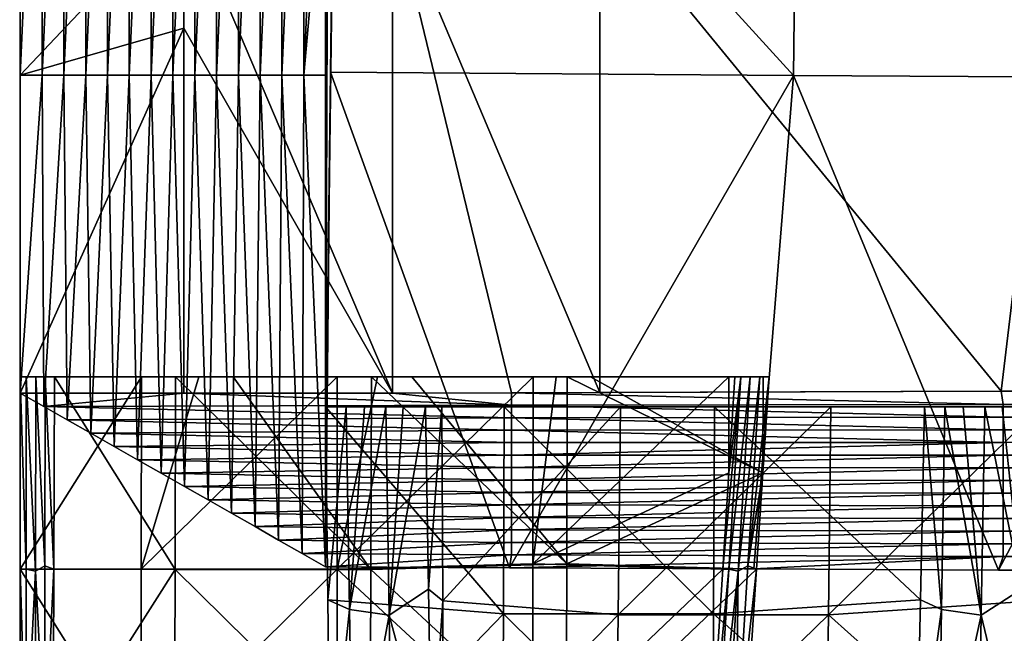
# Model space of a CAD drawing. Header units: millimetres. Extents: x -230 to 230, y 0 to 904.
# Tile 9 of 27: x -225 to -159, y 370 to 411. Entities that reach past the tile are written whole.
import ezdxf

# ---------------------------------------------------------------- set-up
doc = ezdxf.new("R2010")
doc.units = ezdxf.units.MM
doc.header["$LTSCALE"] = 81.481481
for name, color, linetype in [('10', 7, 'CONTINUOUS'), ('11', 7, 'CONTINUOUS'), ('12', 7, 'CONTINUOUS'), ('19', 7, 'CONTINUOUS'), ('20', 7, 'CONTINUOUS'), ('21', 7, 'CONTINUOUS'), ('22', 7, 'CONTINUOUS'), ('27', 7, 'CONTINUOUS'), ('36', 7, 'CONTINUOUS'), ('38', 7, 'CONTINUOUS'), ('51', 7, 'CONTINUOUS'), ('52', 7, 'CONTINUOUS'), ('54', 7, 'CONTINUOUS'), ('55', 7, 'CONTINUOUS'), ('56', 7, 'CONTINUOUS'), ('57', 7, 'CONTINUOUS'), ('8', 7, 'CONTINUOUS'), ('9', 7, 'CONTINUOUS')]:
    doc.layers.add(name, color=color, linetype=linetype)

msp = doc.modelspace()

# ---------------------------------------------------------------- linework, layer by layer
at = {"layer": '10', "linetype": 'Continuous'}
for points in [[(-204.51, 385, -443.065), (-192.521, 385, -445.332), (-192.58, 371.11, -445.642), (-204.51, 385, -443.065)], [(-204.51, 385, -443.065), (-192.58, 371.11, -445.642), (-204.351, 372.035, -443.392), (-204.51, 385, -443.065)], [(-192.58, 371.11, -445.642), (-192.521, 385, -445.332), (-178.477, 371.11, -448.308), (-192.58, 371.11, -445.642)], [(-192.521, 385, -445.332), (-178.419, 385, -447.998), (-178.477, 371.11, -448.308), (-192.521, 385, -445.332)], [(-178.419, 385, -447.998), (-164.598, 372.035, -450.907), (-178.477, 371.11, -448.308), (-178.419, 385, -447.998)], [(-178.419, 385, -447.998), (-164.331, 385, -450.661), (-164.598, 372.035, -450.907), (-178.419, 385, -447.998)], [(-204.351, 372.035, -443.392), (-192.58, 371.11, -445.642), (-204.209, 359.073, -443.812), (-204.351, 372.035, -443.392)], [(-164.598, 372.035, -450.907), (-164.883, 359.073, -451.247), (-178.477, 371.11, -448.308), (-164.598, 372.035, -450.907)], [(-192.58, 371.11, -445.642), (-192.659, 357.223, -446.06), (-204.209, 359.073, -443.812), (-192.58, 371.11, -445.642)], [(-192.659, 357.223, -446.06), (-192.58, 371.11, -445.642), (-178.556, 357.223, -448.726), (-192.659, 357.223, -446.06)], [(-192.58, 371.11, -445.642), (-178.477, 371.11, -448.308), (-178.556, 357.223, -448.726), (-192.58, 371.11, -445.642)], [(-178.477, 371.11, -448.308), (-164.883, 359.073, -451.247), (-178.556, 357.223, -448.726), (-178.477, 371.11, -448.308)]]:
    msp.add_3dface(points, dxfattribs=at)
at = {"layer": '11', "linetype": 'Continuous'}
for points in [[(-203.137, 385, -435.801), (-204.51, 385, -443.065), (-204.351, 372.035, -443.392), (-203.137, 385, -435.801)], [(-203.137, 385, -435.801), (-204.351, 372.035, -443.392), (-202.913, 371.388, -435.843), (-203.137, 385, -435.801)], [(-201.909, 385, -429.309), (-203.137, 385, -435.801), (-202.913, 371.388, -435.843), (-201.909, 385, -429.309)], [(-200.471, 385, -421.699), (-201.909, 385, -429.309), (-202.913, 371.388, -435.843), (-200.471, 385, -421.699)], [(-200.471, 385, -421.699), (-202.913, 371.388, -435.843), (-200.241, 371.016, -421.742), (-200.471, 385, -421.699)], [(-199.309, 385, -415.553), (-200.471, 385, -421.699), (-200.241, 371.016, -421.742), (-199.309, 385, -415.553)], [(-197.805, 385, -407.597), (-199.309, 385, -415.553), (-200.241, 371.016, -421.742), (-197.805, 385, -407.597)], [(-197.604, 372.764, -407.635), (-197.805, 385, -407.597), (-200.241, 371.016, -421.742), (-197.604, 372.764, -407.635)], [(-196.708, 385, -401.796), (-197.805, 385, -407.597), (-197.604, 372.764, -407.635), (-196.708, 385, -401.796)], [(-196.647, 371.978, -402.644), (-196.708, 385, -401.796), (-197.604, 372.764, -407.635), (-196.647, 371.978, -402.644)], [(-197.402, 360.529, -407.673), (-197.604, 372.764, -407.635), (-200.241, 371.016, -421.742), (-197.402, 360.529, -407.673)], [(-197.402, 360.529, -407.673), (-196.647, 371.978, -402.644), (-197.604, 372.764, -407.635), (-197.402, 360.529, -407.673)], [(-204.351, 372.035, -443.392), (-204.209, 359.073, -443.812), (-202.913, 371.388, -435.843), (-204.351, 372.035, -443.392)], [(-196.603, 358.963, -403.585), (-196.647, 371.978, -402.644), (-197.402, 360.529, -407.673), (-196.603, 358.963, -403.585)], [(-202.913, 371.388, -435.843), (-204.209, 359.073, -443.812), (-202.689, 357.776, -435.886), (-202.913, 371.388, -435.843)], [(-202.913, 371.388, -435.843), (-202.689, 357.776, -435.886), (-200.241, 371.016, -421.742), (-202.913, 371.388, -435.843)], [(-202.689, 357.776, -435.886), (-200.011, 357.031, -421.786), (-200.241, 371.016, -421.742), (-202.689, 357.776, -435.886)], [(-200.011, 357.031, -421.786), (-197.402, 360.529, -407.673), (-200.241, 371.016, -421.742), (-200.011, 357.031, -421.786)]]:
    msp.add_3dface(points, dxfattribs=at)
at = {"layer": '12', "linetype": 'Continuous'}
for points in [[(-164.598, 372.035, -450.907), (-164.331, 385, -450.661), (-163.181, 371.388, -443.354), (-164.598, 372.035, -450.907)], [(-164.331, 385, -450.661), (-162.957, 385, -443.397), (-163.181, 371.388, -443.354), (-164.331, 385, -450.661)], [(-163.181, 371.388, -443.354), (-162.957, 385, -443.397), (-160.522, 371.016, -429.251), (-163.181, 371.388, -443.354)], [(-162.957, 385, -443.397), (-161.73, 385, -436.905), (-160.522, 371.016, -429.251), (-162.957, 385, -443.397)], [(-161.73, 385, -436.905), (-160.291, 385, -429.295), (-160.522, 371.016, -429.251), (-161.73, 385, -436.905)], [(-160.522, 371.016, -429.251), (-160.291, 385, -429.295), (-157.827, 372.764, -415.154), (-160.522, 371.016, -429.251)], [(-160.291, 385, -429.295), (-159.13, 385, -423.148), (-157.827, 372.764, -415.154), (-160.291, 385, -429.295)], [(-159.13, 385, -423.148), (-157.626, 385, -415.192), (-157.827, 372.764, -415.154), (-159.13, 385, -423.148)], [(-158.028, 360.529, -415.116), (-160.522, 371.016, -429.251), (-157.827, 372.764, -415.154), (-158.028, 360.529, -415.116)], [(-164.883, 359.073, -451.247), (-164.598, 372.035, -450.907), (-163.181, 371.388, -443.354), (-164.883, 359.073, -451.247)], [(-163.405, 357.776, -443.312), (-164.883, 359.073, -451.247), (-163.181, 371.388, -443.354), (-163.405, 357.776, -443.312)], [(-163.405, 357.776, -443.312), (-163.181, 371.388, -443.354), (-160.522, 371.016, -429.251), (-163.405, 357.776, -443.312)], [(-160.752, 357.031, -429.208), (-163.405, 357.776, -443.312), (-160.522, 371.016, -429.251), (-160.752, 357.031, -429.208)], [(-160.752, 357.031, -429.208), (-160.522, 371.016, -429.251), (-158.028, 360.529, -415.116), (-160.752, 357.031, -429.208)]]:
    msp.add_3dface(points, dxfattribs=at)
at = {"layer": '19', "linetype": 'Continuous'}
for points in [[(-223.536, 407.224, -45.571), (-225, 407.224, -15), (-223.536, 440.212, -45.571), (-223.536, 407.224, -45.571)], [(-223.536, 440.212, -45.571), (-225, 407.224, -15), (-225, 423.718, -15), (-223.536, 440.212, -45.571)], [(-222.073, 407.224, -76.143), (-223.536, 407.224, -45.571), (-222.073, 440.212, -76.143), (-222.073, 407.224, -76.143)], [(-222.073, 440.212, -76.143), (-223.536, 407.224, -45.571), (-223.536, 440.212, -45.571), (-222.073, 440.212, -76.143)], [(-220.609, 407.224, -106.714), (-222.073, 407.224, -76.143), (-220.609, 440.212, -106.714), (-220.609, 407.224, -106.714)], [(-220.609, 440.212, -106.714), (-222.073, 407.224, -76.143), (-222.073, 440.212, -76.143), (-220.609, 440.212, -106.714)], [(-219.146, 407.224, -137.286), (-220.609, 407.224, -106.714), (-219.146, 440.212, -137.286), (-219.146, 407.224, -137.286)], [(-219.146, 440.212, -137.286), (-220.609, 407.224, -106.714), (-220.609, 440.212, -106.714), (-219.146, 440.212, -137.286)], [(-217.682, 407.224, -167.857), (-219.146, 407.224, -137.286), (-217.682, 440.212, -167.857), (-217.682, 407.224, -167.857)], [(-217.682, 440.212, -167.857), (-219.146, 407.224, -137.286), (-219.146, 440.212, -137.286), (-217.682, 440.212, -167.857)], [(-216.219, 407.224, -198.429), (-217.682, 407.224, -167.857), (-216.219, 440.212, -198.429), (-216.219, 407.224, -198.429)], [(-216.219, 440.212, -198.429), (-217.682, 407.224, -167.857), (-217.682, 440.212, -167.857), (-216.219, 440.212, -198.429)], [(-214.755, 407.224, -229), (-216.219, 407.224, -198.429), (-214.755, 440.212, -229), (-214.755, 407.224, -229)], [(-214.755, 440.212, -229), (-216.219, 407.224, -198.429), (-216.219, 440.212, -198.429), (-214.755, 440.212, -229)], [(-213.291, 407.224, -259.571), (-214.755, 407.224, -229), (-213.291, 440.212, -259.571), (-213.291, 407.224, -259.571)], [(-213.291, 440.212, -259.571), (-214.755, 407.224, -229), (-214.755, 440.212, -229), (-213.291, 440.212, -259.571)], [(-211.828, 407.224, -290.143), (-213.291, 407.224, -259.571), (-211.828, 440.212, -290.143), (-211.828, 407.224, -290.143)], [(-211.828, 440.212, -290.143), (-213.291, 407.224, -259.571), (-213.291, 440.212, -259.571), (-211.828, 440.212, -290.143)], [(-210.364, 407.224, -320.714), (-211.828, 407.224, -290.143), (-210.364, 440.212, -320.714), (-210.364, 407.224, -320.714)], [(-210.364, 440.212, -320.714), (-211.828, 407.224, -290.143), (-211.828, 440.212, -290.143), (-210.364, 440.212, -320.714)], [(-208.901, 407.224, -351.286), (-210.364, 407.224, -320.714), (-208.901, 440.212, -351.286), (-208.901, 407.224, -351.286)], [(-208.901, 440.212, -351.286), (-210.364, 407.224, -320.714), (-210.364, 440.212, -320.714), (-208.901, 440.212, -351.286)], [(-207.437, 407.224, -381.857), (-208.901, 407.224, -351.286), (-207.437, 440.212, -381.857), (-207.437, 407.224, -381.857)], [(-207.437, 440.212, -381.857), (-208.901, 407.224, -351.286), (-208.901, 440.212, -351.286), (-207.437, 440.212, -381.857)], [(-205.974, 407.224, -412.429), (-207.437, 407.224, -381.857), (-205.974, 440.212, -412.429), (-205.974, 407.224, -412.429)], [(-205.974, 440.212, -412.429), (-207.437, 407.224, -381.857), (-207.437, 440.212, -381.857), (-205.974, 440.212, -412.429)], [(-204.51, 423.718, -443), (-205.974, 407.224, -412.429), (-204.51, 440.212, -443), (-204.51, 423.718, -443)], [(-204.51, 440.212, -443), (-205.974, 407.224, -412.429), (-205.974, 440.212, -412.429), (-204.51, 440.212, -443)], [(-204.51, 407.224, -443), (-205.974, 407.224, -412.429), (-204.51, 423.718, -443), (-204.51, 407.224, -443)], [(-223.424, 385.006, -47.914), (-225, 385.901, -15), (-223.536, 407.224, -45.571), (-223.424, 385.006, -47.914)], [(-223.536, 407.224, -45.571), (-225, 385.901, -15), (-225, 407.224, -15), (-223.536, 407.224, -45.571)], [(-222.073, 407.224, -76.143), (-223.424, 385.006, -47.914), (-223.536, 407.224, -45.571), (-222.073, 407.224, -76.143)], [(-221.849, 384.111, -80.828), (-223.424, 385.006, -47.914), (-222.073, 407.224, -76.143), (-221.849, 384.111, -80.828)], [(-220.609, 407.224, -106.714), (-221.849, 384.111, -80.828), (-222.073, 407.224, -76.143), (-220.609, 407.224, -106.714)], [(-220.273, 383.216, -113.742), (-221.849, 384.111, -80.828), (-220.609, 407.224, -106.714), (-220.273, 383.216, -113.742)], [(-219.146, 407.224, -137.286), (-220.273, 383.216, -113.742), (-220.609, 407.224, -106.714), (-219.146, 407.224, -137.286)], [(-218.697, 382.322, -146.655), (-220.273, 383.216, -113.742), (-219.146, 407.224, -137.286), (-218.697, 382.322, -146.655)], [(-217.682, 407.224, -167.857), (-218.697, 382.322, -146.655), (-219.146, 407.224, -137.286), (-217.682, 407.224, -167.857)], [(-217.121, 381.427, -179.569), (-218.697, 382.322, -146.655), (-217.682, 407.224, -167.857), (-217.121, 381.427, -179.569)], [(-216.219, 407.224, -198.429), (-217.121, 381.427, -179.569), (-217.682, 407.224, -167.857), (-216.219, 407.224, -198.429)], [(-215.546, 380.532, -212.483), (-217.121, 381.427, -179.569), (-216.219, 407.224, -198.429), (-215.546, 380.532, -212.483)], [(-214.755, 407.224, -229), (-215.546, 380.532, -212.483), (-216.219, 407.224, -198.429), (-214.755, 407.224, -229)], [(-213.97, 379.637, -245.397), (-215.546, 380.532, -212.483), (-214.755, 407.224, -229), (-213.97, 379.637, -245.397)], [(-213.291, 407.224, -259.571), (-213.97, 379.637, -245.397), (-214.755, 407.224, -229), (-213.291, 407.224, -259.571)], [(-212.394, 378.742, -278.311), (-213.97, 379.637, -245.397), (-213.291, 407.224, -259.571), (-212.394, 378.742, -278.311)], [(-211.828, 407.224, -290.143), (-212.394, 378.742, -278.311), (-213.291, 407.224, -259.571), (-211.828, 407.224, -290.143)], [(-210.819, 377.848, -311.225), (-212.394, 378.742, -278.311), (-211.828, 407.224, -290.143), (-210.819, 377.848, -311.225)], [(-210.364, 407.224, -320.714), (-210.819, 377.848, -311.225), (-211.828, 407.224, -290.143), (-210.364, 407.224, -320.714)], [(-209.243, 376.953, -344.138), (-210.819, 377.848, -311.225), (-210.364, 407.224, -320.714), (-209.243, 376.953, -344.138)], [(-208.901, 407.224, -351.286), (-209.243, 376.953, -344.138), (-210.364, 407.224, -320.714), (-208.901, 407.224, -351.286)], [(-207.667, 376.058, -377.052), (-209.243, 376.953, -344.138), (-208.901, 407.224, -351.286), (-207.667, 376.058, -377.052)], [(-207.437, 407.224, -381.857), (-207.667, 376.058, -377.052), (-208.901, 407.224, -351.286), (-207.437, 407.224, -381.857)], [(-206.091, 375.163, -409.966), (-207.667, 376.058, -377.052), (-207.437, 407.224, -381.857), (-206.091, 375.163, -409.966)], [(-205.974, 407.224, -412.429), (-206.091, 375.163, -409.966), (-207.437, 407.224, -381.857), (-205.974, 407.224, -412.429)], [(-204.516, 374.268, -442.88), (-206.091, 375.163, -409.966), (-205.974, 407.224, -412.429), (-204.516, 374.268, -442.88)], [(-204.51, 407.224, -443), (-204.516, 374.268, -442.88), (-205.974, 407.224, -412.429), (-204.51, 407.224, -443)], [(-204.516, 374.268, -442.88), (-204.51, 407.224, -443), (-204.513, 377.134, -442.937), (-204.516, 374.268, -442.88)], [(-204.51, 407.224, -443), (-204.51, 380, -443), (-204.513, 377.134, -442.937), (-204.51, 407.224, -443)]]:
    msp.add_3dface(points, dxfattribs=at)
at = {"layer": '20', "linetype": 'Continuous'}
for points in [[(-225, 423.718, -15), (-225, 407.224, -15), (-214.018, 418.856, -15), (-225, 423.718, -15)], [(-214.018, 418.856, -15), (-225, 407.224, -15), (-214.018, 410.377, -15), (-214.018, 418.856, -15)], [(-225, 385.901, -15), (-214.018, 385.901, -15), (-214.018, 410.377, -15), (-225, 385.901, -15)], [(-225, 407.224, -15), (-225, 385.901, -15), (-214.018, 410.377, -15), (-225, 407.224, -15)]]:
    msp.add_3dface(points, dxfattribs=at)
at = {"layer": '21', "linetype": 'Continuous'}
for points in [[(-214.018, 418.856, -15), (-200.034, 385.914, -14.511), (-200.034, 418.883, -14.511), (-214.018, 418.856, -15)], [(-200.034, 385.914, -14.511), (-214.018, 418.856, -15), (-214.018, 410.377, -15), (-200.034, 385.914, -14.511)], [(-186.12, 385.954, -13.045), (-186.12, 418.91, -13.045), (-200.034, 418.883, -14.511), (-186.12, 385.954, -13.045)], [(-200.034, 385.914, -14.511), (-192.033, 385.934, -13.788), (-200.034, 418.883, -14.511), (-200.034, 385.914, -14.511)], [(-192.033, 385.934, -13.788), (-186.12, 385.954, -13.045), (-200.034, 418.883, -14.511), (-192.033, 385.934, -13.788)], [(-214.018, 385.901, -15), (-200.034, 385.914, -14.511), (-214.018, 410.377, -15), (-214.018, 385.901, -15)]]:
    msp.add_3dface(points, dxfattribs=at)
at = {"layer": '22', "linetype": 'Continuous'}
for points in [[(-186.12, 385.954, -13.045), (-159.196, 386.05, -9.531), (-186.12, 418.91, -13.045), (-186.12, 385.954, -13.045)], [(-186.12, 418.91, -13.045), (-159.196, 386.05, -9.531), (-155.255, 418.905, -9.063), (-186.12, 418.91, -13.045)], [(-159.196, 386.05, -9.531), (-142.755, 386.101, -7.659), (-155.255, 418.905, -9.063), (-159.196, 386.05, -9.531)]]:
    msp.add_3dface(points, dxfattribs=at)
at = {"layer": '27', "linetype": 'Continuous'}
for points in [[(-204.148, 410.946, -444.056), (-203.732, 440.809, -445.628), (-204.192, 407.444, -443.907), (-204.148, 410.946, -444.056)], [(-204.192, 407.444, -443.907), (-203.732, 440.809, -445.628), (-173.122, 407.22, -449.871), (-204.192, 407.444, -443.907)], [(-203.732, 440.809, -445.628), (-172.732, 440.464, -451.559), (-173.122, 407.22, -449.871), (-203.732, 440.809, -445.628)], [(-173.122, 407.22, -449.871), (-172.732, 440.464, -451.559), (-141.882, 407.027, -454.849), (-173.122, 407.22, -449.871)], [(-172.732, 440.464, -451.559), (-141.562, 440.174, -456.509), (-141.882, 407.027, -454.849), (-172.732, 440.464, -451.559)], [(-192.165, 374.2, -445.378), (-204.516, 374.268, -442.88), (-204.192, 407.444, -443.907), (-192.165, 374.2, -445.378)], [(-204.516, 374.268, -442.88), (-204.513, 377.134, -442.937), (-204.192, 407.444, -443.907), (-204.516, 374.268, -442.88)], [(-204.513, 377.134, -442.937), (-204.51, 380, -443), (-204.192, 407.444, -443.907), (-204.513, 377.134, -442.937)], [(-192.165, 374.2, -445.378), (-204.192, 407.444, -443.907), (-173.122, 407.22, -449.871), (-192.165, 374.2, -445.378)], [(-175.787, 374.117, -448.441), (-192.165, 374.2, -445.378), (-173.122, 407.22, -449.871), (-175.787, 374.117, -448.441)], [(-159.359, 374.041, -451.232), (-175.787, 374.117, -448.441), (-173.122, 407.22, -449.871), (-159.359, 374.041, -451.232)], [(-159.359, 374.041, -451.232), (-173.122, 407.22, -449.871), (-141.882, 407.027, -454.849), (-159.359, 374.041, -451.232)], [(-142.887, 373.973, -453.749), (-159.359, 374.041, -451.232), (-141.882, 407.027, -454.849), (-142.887, 373.973, -453.749)]]:
    msp.add_3dface(points, dxfattribs=at)
at = {"layer": '36', "linetype": 'Continuous'}
for points in [[(-204.51, 407.224, -443), (-204.51, 423.718, -443), (-204.51, 410.964, -443.61), (-204.51, 407.224, -443)], [(-204.51, 380, -443), (-204.51, 407.224, -443), (-204.51, 410.964, -443.61), (-204.51, 380, -443)]]:
    msp.add_3dface(points, dxfattribs=at)
at = {"layer": '38', "linetype": 'Continuous'}
for points in [[(-203.714, 442.019, -445.703), (-204.51, 380, -443), (-204.286, 442.045, -445.356), (-203.714, 442.019, -445.703)], [(-204.51, 380, -443), (-204.51, 410.964, -443.61), (-204.286, 442.045, -445.356), (-204.51, 380, -443)], [(-204.51, 380, -443), (-203.714, 442.019, -445.703), (-203.732, 440.809, -445.628), (-204.51, 380, -443)], [(-204.51, 380, -443), (-203.732, 440.809, -445.628), (-204.148, 410.946, -444.056), (-204.51, 380, -443)], [(-204.51, 380, -443), (-204.148, 410.946, -444.056), (-204.192, 407.444, -443.907), (-204.51, 380, -443)]]:
    msp.add_3dface(points, dxfattribs=at)
at = {"layer": '51', "linetype": 'Continuous'}
for points in [[(-225, 385.901, -15), (-223.424, 385.006, -47.914), (-214.018, 385.901, -15), (-225, 385.901, -15)], [(-214.018, 385.901, -15), (-223.424, 385.006, -47.914), (-192.044, 385.1, -44.45), (-214.018, 385.901, -15)], [(-200.034, 385.914, -14.511), (-214.018, 385.901, -15), (-192.044, 385.1, -44.45), (-200.034, 385.914, -14.511)], [(-192.033, 385.934, -13.788), (-200.034, 385.914, -14.511), (-192.044, 385.1, -44.45), (-192.033, 385.934, -13.788)], [(-192.033, 385.934, -13.788), (-192.044, 385.1, -44.45), (-159.056, 385.155, -42.434), (-192.033, 385.934, -13.788)], [(-186.12, 385.954, -13.045), (-192.033, 385.934, -13.788), (-159.196, 386.05, -9.531), (-186.12, 385.954, -13.045)], [(-159.196, 386.05, -9.531), (-192.033, 385.934, -13.788), (-159.056, 385.155, -42.434), (-159.196, 386.05, -9.531)], [(-142.755, 386.101, -7.659), (-159.196, 386.05, -9.531), (-126.29, 386.146, -5.99), (-142.755, 386.101, -7.659)], [(-126.29, 386.146, -5.99), (-159.196, 386.05, -9.531), (-126.067, 385.205, -40.613), (-126.29, 386.146, -5.99)], [(-159.196, 386.05, -9.531), (-159.056, 385.155, -42.434), (-126.067, 385.205, -40.613), (-159.196, 386.05, -9.531)], [(-159.056, 385.155, -42.434), (-192.044, 385.1, -44.45), (-159.056, 384.305, -73.721), (-159.056, 385.155, -42.434)], [(-126.067, 385.205, -40.613), (-159.056, 385.155, -42.434), (-126.067, 384.341, -72.39), (-126.067, 385.205, -40.613)], [(-159.056, 385.155, -42.434), (-159.056, 384.305, -73.721), (-126.067, 384.341, -72.39), (-159.056, 385.155, -42.434)], [(-192.044, 385.1, -44.45), (-223.424, 385.006, -47.914), (-192.044, 384.263, -75.231), (-192.044, 385.1, -44.45)], [(-223.424, 385.006, -47.914), (-221.849, 384.111, -80.828), (-192.044, 384.263, -75.231), (-223.424, 385.006, -47.914)], [(-192.044, 385.1, -44.45), (-192.044, 384.263, -75.231), (-159.056, 384.305, -73.721), (-192.044, 385.1, -44.45)], [(-192.044, 384.263, -75.231), (-221.849, 384.111, -80.828), (-192.044, 383.427, -106.012), (-192.044, 384.263, -75.231)], [(-221.849, 384.111, -80.828), (-220.273, 383.216, -113.742), (-192.044, 383.427, -106.012), (-221.849, 384.111, -80.828)], [(-159.056, 384.305, -73.721), (-192.044, 384.263, -75.231), (-159.056, 383.454, -105.007), (-159.056, 384.305, -73.721)], [(-192.044, 384.263, -75.231), (-192.044, 383.427, -106.012), (-159.056, 383.454, -105.007), (-192.044, 384.263, -75.231)], [(-126.067, 384.341, -72.39), (-159.056, 384.305, -73.721), (-126.067, 383.477, -104.167), (-126.067, 384.341, -72.39)], [(-159.056, 384.305, -73.721), (-159.056, 383.454, -105.007), (-126.067, 383.477, -104.167), (-159.056, 384.305, -73.721)], [(-192.044, 383.427, -106.012), (-220.273, 383.216, -113.742), (-192.044, 382.59, -136.793), (-192.044, 383.427, -106.012)], [(-220.273, 383.216, -113.742), (-218.697, 382.322, -146.655), (-192.044, 382.59, -136.793), (-220.273, 383.216, -113.742)], [(-159.056, 383.454, -105.007), (-192.044, 383.427, -106.012), (-159.056, 382.603, -136.294), (-159.056, 383.454, -105.007)], [(-192.044, 383.427, -106.012), (-192.044, 382.59, -136.793), (-159.056, 382.603, -136.294), (-192.044, 383.427, -106.012)], [(-126.067, 383.477, -104.167), (-159.056, 383.454, -105.007), (-126.067, 382.613, -135.944), (-126.067, 383.477, -104.167)], [(-159.056, 383.454, -105.007), (-159.056, 382.603, -136.294), (-126.067, 382.613, -135.944), (-159.056, 383.454, -105.007)], [(-192.044, 382.59, -136.793), (-218.697, 382.322, -146.655), (-192.044, 381.753, -167.574), (-192.044, 382.59, -136.793)], [(-192.044, 382.59, -136.793), (-192.044, 381.753, -167.574), (-159.056, 382.603, -136.294), (-192.044, 382.59, -136.793)], [(-159.056, 382.603, -136.294), (-192.044, 381.753, -167.574), (-159.056, 381.753, -167.58), (-159.056, 382.603, -136.294)], [(-159.056, 382.603, -136.294), (-159.056, 381.753, -167.58), (-126.067, 382.613, -135.944), (-159.056, 382.603, -136.294)], [(-126.067, 382.613, -135.944), (-159.056, 381.753, -167.58), (-126.067, 381.749, -167.721), (-126.067, 382.613, -135.944)], [(-218.697, 382.322, -146.655), (-217.121, 381.427, -179.569), (-192.044, 381.753, -167.574), (-218.697, 382.322, -146.655)], [(-192.044, 381.753, -167.574), (-217.121, 381.427, -179.569), (-192.044, 380.916, -198.355), (-192.044, 381.753, -167.574)], [(-217.121, 381.427, -179.569), (-215.546, 380.532, -212.483), (-192.044, 380.916, -198.355), (-217.121, 381.427, -179.569)], [(-192.044, 381.753, -167.574), (-192.044, 380.916, -198.355), (-159.056, 381.753, -167.58), (-192.044, 381.753, -167.574)], [(-159.056, 381.753, -167.58), (-192.044, 380.916, -198.355), (-159.056, 380.902, -198.866), (-159.056, 381.753, -167.58)], [(-159.056, 381.753, -167.58), (-159.056, 380.902, -198.866), (-126.067, 381.749, -167.721), (-159.056, 381.753, -167.58)], [(-126.067, 381.749, -167.721), (-159.056, 380.902, -198.866), (-126.067, 380.885, -199.498), (-126.067, 381.749, -167.721)], [(-192.044, 380.916, -198.355), (-215.546, 380.532, -212.483), (-192.044, 380.079, -229.135), (-192.044, 380.916, -198.355)], [(-215.546, 380.532, -212.483), (-213.97, 379.637, -245.397), (-192.044, 380.079, -229.135), (-215.546, 380.532, -212.483)], [(-192.044, 380.916, -198.355), (-192.044, 380.079, -229.135), (-159.056, 380.902, -198.866), (-192.044, 380.916, -198.355)], [(-159.056, 380.902, -198.866), (-192.044, 380.079, -229.135), (-159.056, 380.052, -230.153), (-159.056, 380.902, -198.866)], [(-159.056, 380.902, -198.866), (-159.056, 380.052, -230.153), (-126.067, 380.885, -199.498), (-159.056, 380.902, -198.866)], [(-126.067, 380.885, -199.498), (-159.056, 380.052, -230.153), (-126.067, 380.021, -231.275), (-126.067, 380.885, -199.498)], [(-192.044, 380.079, -229.135), (-213.97, 379.637, -245.397), (-192.044, 379.242, -259.916), (-192.044, 380.079, -229.135)], [(-192.044, 380.079, -229.135), (-192.044, 379.242, -259.916), (-159.056, 380.052, -230.153), (-192.044, 380.079, -229.135)], [(-159.056, 380.052, -230.153), (-192.044, 379.242, -259.916), (-159.056, 379.201, -261.439), (-159.056, 380.052, -230.153)], [(-159.056, 380.052, -230.153), (-159.056, 379.201, -261.439), (-126.067, 380.021, -231.275), (-159.056, 380.052, -230.153)], [(-126.067, 380.021, -231.275), (-159.056, 379.201, -261.439), (-126.067, 379.157, -263.052), (-126.067, 380.021, -231.275)], [(-213.97, 379.637, -245.397), (-212.394, 378.742, -278.311), (-192.044, 379.242, -259.916), (-213.97, 379.637, -245.397)], [(-192.044, 379.242, -259.916), (-212.394, 378.742, -278.311), (-192.044, 378.406, -290.697), (-192.044, 379.242, -259.916)], [(-192.044, 379.242, -259.916), (-192.044, 378.406, -290.697), (-159.056, 379.201, -261.439), (-192.044, 379.242, -259.916)], [(-159.056, 379.201, -261.439), (-192.044, 378.406, -290.697), (-159.056, 378.35, -292.726), (-159.056, 379.201, -261.439)], [(-159.056, 379.201, -261.439), (-159.056, 378.35, -292.726), (-126.067, 379.157, -263.052), (-159.056, 379.201, -261.439)], [(-212.394, 378.742, -278.311), (-210.819, 377.848, -311.225), (-192.044, 378.406, -290.697), (-212.394, 378.742, -278.311)], [(-126.067, 379.157, -263.052), (-159.056, 378.35, -292.726), (-126.067, 378.293, -294.829), (-126.067, 379.157, -263.052)], [(-192.044, 378.406, -290.697), (-210.819, 377.848, -311.225), (-192.044, 377.569, -321.478), (-192.044, 378.406, -290.697)], [(-192.044, 378.406, -290.697), (-192.044, 377.569, -321.478), (-159.056, 378.35, -292.726), (-192.044, 378.406, -290.697)], [(-159.056, 378.35, -292.726), (-192.044, 377.569, -321.478), (-159.056, 377.5, -324.012), (-159.056, 378.35, -292.726)], [(-159.056, 378.35, -292.726), (-159.056, 377.5, -324.012), (-126.067, 378.293, -294.829), (-159.056, 378.35, -292.726)], [(-126.067, 378.293, -294.829), (-159.056, 377.5, -324.012), (-126.067, 377.429, -326.606), (-126.067, 378.293, -294.829)], [(-210.819, 377.848, -311.225), (-209.243, 376.953, -344.138), (-192.044, 377.569, -321.478), (-210.819, 377.848, -311.225)], [(-192.044, 377.569, -321.478), (-209.243, 376.953, -344.138), (-192.044, 376.732, -352.259), (-192.044, 377.569, -321.478)], [(-192.044, 377.569, -321.478), (-192.044, 376.732, -352.259), (-159.056, 377.5, -324.012), (-192.044, 377.569, -321.478)], [(-159.056, 377.5, -324.012), (-192.044, 376.732, -352.259), (-159.056, 376.649, -355.299), (-159.056, 377.5, -324.012)], [(-159.056, 377.5, -324.012), (-159.056, 376.649, -355.299), (-126.067, 377.429, -326.606), (-159.056, 377.5, -324.012)], [(-126.067, 377.429, -326.606), (-159.056, 376.649, -355.299), (-126.067, 376.565, -358.383), (-126.067, 377.429, -326.606)], [(-209.243, 376.953, -344.138), (-207.667, 376.058, -377.052), (-192.044, 376.732, -352.259), (-209.243, 376.953, -344.138)], [(-192.044, 376.732, -352.259), (-207.667, 376.058, -377.052), (-192.044, 375.895, -383.04), (-192.044, 376.732, -352.259)], [(-192.044, 376.732, -352.259), (-192.044, 375.895, -383.04), (-159.056, 376.649, -355.299), (-192.044, 376.732, -352.259)], [(-159.056, 376.649, -355.299), (-192.044, 375.895, -383.04), (-159.056, 375.799, -386.585), (-159.056, 376.649, -355.299)], [(-159.056, 376.649, -355.299), (-159.056, 375.799, -386.585), (-126.067, 376.565, -358.383), (-159.056, 376.649, -355.299)], [(-126.067, 376.565, -358.383), (-159.056, 375.799, -386.585), (-126.067, 375.702, -390.16), (-126.067, 376.565, -358.383)], [(-207.667, 376.058, -377.052), (-206.091, 375.163, -409.966), (-192.044, 375.895, -383.04), (-207.667, 376.058, -377.052)], [(-192.044, 375.895, -383.04), (-206.091, 375.163, -409.966), (-192.044, 375.058, -413.821), (-192.044, 375.895, -383.04)], [(-192.044, 375.895, -383.04), (-192.044, 375.058, -413.821), (-159.056, 375.799, -386.585), (-192.044, 375.895, -383.04)], [(-159.056, 375.799, -386.585), (-192.044, 375.058, -413.821), (-159.056, 374.948, -417.871), (-159.056, 375.799, -386.585)], [(-159.056, 375.799, -386.585), (-159.056, 374.948, -417.871), (-126.067, 375.702, -390.16), (-159.056, 375.799, -386.585)], [(-126.067, 375.702, -390.16), (-159.056, 374.948, -417.871), (-126.067, 374.838, -421.937), (-126.067, 375.702, -390.16)], [(-206.091, 375.163, -409.966), (-204.516, 374.268, -442.88), (-192.044, 375.058, -413.821), (-206.091, 375.163, -409.966)], [(-192.044, 375.058, -413.821), (-204.516, 374.268, -442.88), (-192.165, 374.2, -445.378), (-192.044, 375.058, -413.821)], [(-192.044, 375.058, -413.821), (-192.165, 374.2, -445.378), (-159.056, 374.948, -417.871), (-192.044, 375.058, -413.821)], [(-192.165, 374.2, -445.378), (-175.787, 374.117, -448.441), (-159.056, 374.948, -417.871), (-192.165, 374.2, -445.378)], [(-159.056, 374.948, -417.871), (-175.787, 374.117, -448.441), (-159.359, 374.041, -451.232), (-159.056, 374.948, -417.871)], [(-159.056, 374.948, -417.871), (-159.359, 374.041, -451.232), (-126.067, 374.838, -421.937), (-159.056, 374.948, -417.871)], [(-126.067, 374.838, -421.937), (-159.359, 374.041, -451.232), (-126.374, 373.912, -455.991), (-126.067, 374.838, -421.937)], [(-159.359, 374.041, -451.232), (-142.887, 373.973, -453.749), (-126.374, 373.912, -455.991), (-159.359, 374.041, -451.232)]]:
    msp.add_3dface(points, dxfattribs=at)
at = {"layer": '52', "linetype": 'Continuous'}
for points in [[(-225, 387, -15), (-224.596, 374.099, -23.545), (-225.012, 374.099, -14.858), (-225, 387, -15)], [(-224.591, 387, -23.545), (-224.596, 374.099, -23.545), (-225, 387, -15), (-224.591, 387, -23.545)], [(-224.591, 387, -23.545), (-223.968, 373.96, -36.683), (-224.596, 374.099, -23.545), (-224.591, 387, -23.545)], [(-223.962, 387, -36.683), (-223.968, 373.96, -36.683), (-224.591, 387, -23.545), (-223.962, 387, -36.683)], [(-223.962, 387, -36.683), (-223.338, 374.334, -49.821), (-223.968, 373.96, -36.683), (-223.962, 387, -36.683)], [(-223.333, 387, -49.82), (-223.338, 374.334, -49.821), (-223.962, 387, -36.683), (-223.333, 387, -49.82)], [(-223.338, 374.334, -49.821), (-223.333, 387, -49.82), (-222.747, 374.099, -62.175), (-223.338, 374.334, -49.821)], [(-223.333, 387, -49.82), (-222.705, 387, -62.945), (-222.747, 374.099, -62.175), (-223.333, 387, -49.82)], [(-225.012, 374.099, -14.858), (-224.613, 361.197, -23.546), (-225.036, 361.198, -14.714), (-225.012, 374.099, -14.858)], [(-224.596, 374.099, -23.545), (-224.613, 361.197, -23.546), (-225.012, 374.099, -14.858), (-224.596, 374.099, -23.545)], [(-224.596, 374.099, -23.545), (-223.968, 373.96, -36.683), (-224.613, 361.197, -23.546), (-224.596, 374.099, -23.545)], [(-223.968, 373.96, -36.683), (-223.985, 360.919, -36.684), (-224.613, 361.197, -23.546), (-223.968, 373.96, -36.683)], [(-223.968, 373.96, -36.683), (-223.354, 361.668, -49.821), (-223.985, 360.919, -36.684), (-223.968, 373.96, -36.683)], [(-223.338, 374.334, -49.821), (-223.354, 361.668, -49.821), (-223.968, 373.96, -36.683), (-223.338, 374.334, -49.821)], [(-223.354, 361.668, -49.821), (-223.338, 374.334, -49.821), (-222.747, 374.099, -62.175), (-223.354, 361.668, -49.821)], [(-222.801, 361.199, -61.397), (-223.354, 361.668, -49.821), (-222.747, 374.099, -62.175), (-222.801, 361.199, -61.397)]]:
    msp.add_3dface(points, dxfattribs=at)
at = {"layer": '54', "linetype": 'Continuous'}
for points in [[(-177.451, 374.098, -21.288), (-176.646, 387, -21.249), (-177.867, 374.099, -12.601), (-177.451, 374.098, -21.288)], [(-177.867, 374.099, -12.601), (-176.646, 387, -21.249), (-177.459, 380.573, -12.653), (-177.867, 374.099, -12.601)], [(-177.459, 380.573, -12.653), (-176.646, 387, -21.249), (-177.055, 387, -12.705), (-177.459, 380.573, -12.653)], [(-176.646, 387, -21.249), (-177.451, 374.098, -21.288), (-176.017, 387, -34.387), (-176.646, 387, -21.249)], [(-176.017, 387, -34.387), (-177.451, 374.098, -21.288), (-176.831, 373.959, -34.426), (-176.017, 387, -34.387)], [(-176.017, 387, -34.387), (-176.831, 373.959, -34.426), (-175.388, 387, -47.525), (-176.017, 387, -34.387)], [(-175.388, 387, -47.525), (-176.831, 373.959, -34.426), (-176.179, 374.334, -47.563), (-175.388, 387, -47.525)], [(-175.388, 387, -47.525), (-176.179, 374.334, -47.563), (-174.76, 387, -60.65), (-175.388, 387, -47.525)], [(-174.76, 387, -60.65), (-176.179, 374.334, -47.563), (-175.179, 380.573, -60.286), (-174.76, 387, -60.65)], [(-175.179, 380.573, -60.286), (-176.179, 374.334, -47.563), (-175.602, 374.093, -59.918), (-175.179, 380.573, -60.286)], [(-178.681, 361.199, -12.495), (-177.451, 374.098, -21.288), (-177.867, 374.099, -12.601), (-178.681, 361.199, -12.495)], [(-178.259, 361.197, -21.327), (-177.451, 374.098, -21.288), (-178.681, 361.199, -12.495), (-178.259, 361.197, -21.327)], [(-177.451, 374.098, -21.288), (-178.259, 361.197, -21.327), (-176.831, 373.959, -34.426), (-177.451, 374.098, -21.288)], [(-176.831, 373.959, -34.426), (-178.259, 361.197, -21.327), (-177.647, 360.919, -34.465), (-176.831, 373.959, -34.426)], [(-176.831, 373.959, -34.426), (-177.647, 360.919, -34.465), (-176.971, 361.667, -47.601), (-176.831, 373.959, -34.426)], [(-176.179, 374.334, -47.563), (-176.831, 373.959, -34.426), (-176.971, 361.667, -47.601), (-176.179, 374.334, -47.563)], [(-176.179, 374.334, -47.563), (-176.971, 361.667, -47.601), (-175.602, 374.093, -59.918), (-176.179, 374.334, -47.563)], [(-175.602, 374.093, -59.918), (-176.971, 361.667, -47.601), (-176.447, 361.186, -59.177), (-175.602, 374.093, -59.918)]]:
    msp.add_3dface(points, dxfattribs=at)
at = {"layer": '55', "linetype": 'Continuous'}
for points in [[(-224.591, 387, -23.545), (-225, 387, -15), (-216.87, 387, -14.611), (-224.591, 387, -23.545)], [(-223.962, 387, -36.683), (-224.591, 387, -23.545), (-212.605, 387, -22.971), (-223.962, 387, -36.683)], [(-213.014, 387, -14.426), (-224.591, 387, -23.545), (-216.87, 387, -14.611), (-213.014, 387, -14.426)], [(-224.591, 387, -23.545), (-213.014, 387, -14.426), (-212.605, 387, -22.971), (-224.591, 387, -23.545)], [(-223.333, 387, -49.82), (-223.962, 387, -36.683), (-211.976, 387, -36.109), (-223.333, 387, -49.82)], [(-223.962, 387, -36.683), (-212.605, 387, -22.971), (-211.976, 387, -36.109), (-223.962, 387, -36.683)], [(-222.705, 387, -62.945), (-223.333, 387, -49.82), (-211.347, 387, -49.247), (-222.705, 387, -62.945)], [(-211.347, 387, -49.247), (-223.333, 387, -49.82), (-211.976, 387, -36.109), (-211.347, 387, -49.247)], [(-214.574, 387, -62.556), (-222.705, 387, -62.945), (-211.347, 387, -49.247), (-214.574, 387, -62.556)], [(-210.718, 387, -62.371), (-214.574, 387, -62.556), (-211.347, 387, -49.247), (-210.718, 387, -62.371)], [(-213.014, 387, -14.426), (-203.732, 387, -13.982), (-212.605, 387, -22.971), (-213.014, 387, -14.426)], [(-203.732, 387, -13.982), (-201.027, 387, -13.852), (-212.605, 387, -22.971), (-203.732, 387, -13.982)], [(-212.605, 387, -22.971), (-201.027, 387, -13.852), (-200.618, 387, -22.397), (-212.605, 387, -22.971)], [(-212.605, 387, -22.971), (-200.618, 387, -22.397), (-211.976, 387, -36.109), (-212.605, 387, -22.971)], [(-211.347, 387, -49.247), (-211.976, 387, -36.109), (-199.989, 387, -35.535), (-211.347, 387, -49.247)], [(-211.976, 387, -36.109), (-200.618, 387, -22.397), (-199.989, 387, -35.535), (-211.976, 387, -36.109)], [(-199.36, 387, -48.673), (-210.718, 387, -62.371), (-211.347, 387, -49.247), (-199.36, 387, -48.673)], [(-199.36, 387, -48.673), (-211.347, 387, -49.247), (-199.989, 387, -35.535), (-199.36, 387, -48.673)], [(-201.436, 387, -61.927), (-210.718, 387, -62.371), (-199.36, 387, -48.673), (-201.436, 387, -61.927)], [(-198.732, 387, -61.797), (-201.436, 387, -61.927), (-199.36, 387, -48.673), (-198.732, 387, -61.797)], [(-201.027, 387, -13.852), (-190.594, 387, -13.353), (-200.618, 387, -22.397), (-201.027, 387, -13.852)], [(-190.594, 387, -13.353), (-189.041, 387, -13.279), (-200.618, 387, -22.397), (-190.594, 387, -13.353)], [(-200.618, 387, -22.397), (-189.041, 387, -13.279), (-188.632, 387, -21.823), (-200.618, 387, -22.397)], [(-200.618, 387, -22.397), (-188.632, 387, -21.823), (-199.989, 387, -35.535), (-200.618, 387, -22.397)], [(-199.36, 387, -48.673), (-199.989, 387, -35.535), (-188.003, 387, -34.961), (-199.36, 387, -48.673)], [(-199.989, 387, -35.535), (-188.632, 387, -21.823), (-188.003, 387, -34.961), (-199.989, 387, -35.535)], [(-187.374, 387, -48.099), (-198.732, 387, -61.797), (-199.36, 387, -48.673), (-187.374, 387, -48.099)], [(-187.374, 387, -48.099), (-199.36, 387, -48.673), (-188.003, 387, -34.961), (-187.374, 387, -48.099)], [(-188.299, 387, -61.298), (-198.732, 387, -61.797), (-187.374, 387, -48.099), (-188.299, 387, -61.298)], [(-189.041, 387, -13.279), (-177.456, 387, -12.724), (-188.632, 387, -21.823), (-189.041, 387, -13.279)], [(-177.055, 387, -12.705), (-176.646, 387, -21.249), (-188.632, 387, -21.823), (-177.055, 387, -12.705)], [(-188.632, 387, -21.823), (-176.646, 387, -21.249), (-188.003, 387, -34.961), (-188.632, 387, -21.823)], [(-177.456, 387, -12.724), (-177.055, 387, -12.705), (-188.632, 387, -21.823), (-177.456, 387, -12.724)], [(-186.746, 387, -61.224), (-188.299, 387, -61.298), (-187.374, 387, -48.099), (-186.746, 387, -61.224)], [(-176.646, 387, -21.249), (-176.017, 387, -34.387), (-188.003, 387, -34.961), (-176.646, 387, -21.249)], [(-176.017, 387, -34.387), (-187.374, 387, -48.099), (-188.003, 387, -34.961), (-176.017, 387, -34.387)], [(-176.017, 387, -34.387), (-175.388, 387, -47.525), (-187.374, 387, -48.099), (-176.017, 387, -34.387)], [(-175.388, 387, -47.525), (-186.746, 387, -61.224), (-187.374, 387, -48.099), (-175.388, 387, -47.525)], [(-186.746, 387, -61.224), (-175.388, 387, -47.525), (-175.161, 387, -60.669), (-186.746, 387, -61.224)], [(-175.388, 387, -47.525), (-174.76, 387, -60.65), (-175.161, 387, -60.669), (-175.388, 387, -47.525)]]:
    msp.add_3dface(points, dxfattribs=at)
at = {"layer": '56', "linetype": 'Continuous'}
for points in [[(-222.747, 374.099, -62.175), (-222.705, 387, -62.945), (-214.611, 374.091, -61.785), (-222.747, 374.099, -62.175)], [(-222.705, 387, -62.945), (-214.574, 387, -62.556), (-214.611, 374.091, -61.785), (-222.705, 387, -62.945)], [(-214.611, 374.091, -61.785), (-214.574, 387, -62.556), (-201.473, 374.091, -61.156), (-214.611, 374.091, -61.785)], [(-214.574, 387, -62.556), (-210.718, 387, -62.371), (-201.473, 374.091, -61.156), (-214.574, 387, -62.556)], [(-210.718, 387, -62.371), (-201.436, 387, -61.927), (-201.473, 374.091, -61.156), (-210.718, 387, -62.371)], [(-201.473, 374.091, -61.156), (-201.436, 387, -61.927), (-188.334, 374.464, -60.55), (-201.473, 374.091, -61.156)], [(-201.436, 387, -61.927), (-198.732, 387, -61.797), (-188.334, 374.464, -60.55), (-201.436, 387, -61.927)], [(-198.732, 387, -61.797), (-188.299, 387, -61.298), (-188.334, 374.464, -60.55), (-198.732, 387, -61.797)], [(-188.299, 387, -61.298), (-175.179, 380.573, -60.286), (-188.334, 374.464, -60.55), (-188.299, 387, -61.298)], [(-175.179, 380.573, -60.286), (-188.299, 387, -61.298), (-186.746, 387, -61.224), (-175.179, 380.573, -60.286)], [(-175.179, 380.573, -60.286), (-186.746, 387, -61.224), (-175.161, 387, -60.669), (-175.179, 380.573, -60.286)], [(-174.76, 387, -60.65), (-175.179, 380.573, -60.286), (-175.161, 387, -60.669), (-174.76, 387, -60.65)], [(-175.179, 380.573, -60.286), (-175.602, 374.093, -59.918), (-188.334, 374.464, -60.55), (-175.179, 380.573, -60.286)], [(-222.801, 361.199, -61.397), (-222.747, 374.099, -62.175), (-214.611, 374.091, -61.785), (-222.801, 361.199, -61.397)], [(-214.648, 361.183, -61.006), (-222.801, 361.199, -61.397), (-214.611, 374.091, -61.785), (-214.648, 361.183, -61.006)], [(-214.648, 361.183, -61.006), (-214.611, 374.091, -61.785), (-201.511, 361.183, -60.377), (-214.648, 361.183, -61.006)], [(-201.511, 361.183, -60.377), (-214.611, 374.091, -61.785), (-201.473, 374.091, -61.156), (-201.511, 361.183, -60.377)], [(-201.511, 361.183, -60.377), (-201.473, 374.091, -61.156), (-188.371, 361.929, -59.793), (-201.511, 361.183, -60.377)], [(-188.371, 361.929, -59.793), (-201.473, 374.091, -61.156), (-188.334, 374.464, -60.55), (-188.371, 361.929, -59.793)], [(-175.602, 374.093, -59.918), (-188.371, 361.929, -59.793), (-188.334, 374.464, -60.55), (-175.602, 374.093, -59.918)], [(-175.602, 374.093, -59.918), (-176.447, 361.186, -59.177), (-188.371, 361.929, -59.793), (-175.602, 374.093, -59.918)]]:
    msp.add_3dface(points, dxfattribs=at)
at = {"layer": '57', "linetype": 'Continuous'}
for points in [[(-225, 387, -15), (-225.012, 374.099, -14.858), (-216.87, 387, -14.611), (-225, 387, -15)], [(-216.87, 387, -14.611), (-225.012, 374.099, -14.858), (-216.876, 374.1, -14.468), (-216.87, 387, -14.611)], [(-203.732, 387, -13.982), (-213.014, 387, -14.426), (-216.876, 374.1, -14.468), (-203.732, 387, -13.982)], [(-203.732, 387, -13.982), (-216.876, 374.1, -14.468), (-203.739, 374.1, -13.839), (-203.732, 387, -13.982)], [(-213.014, 387, -14.426), (-216.87, 387, -14.611), (-216.876, 374.1, -14.468), (-213.014, 387, -14.426)], [(-190.594, 387, -13.353), (-201.027, 387, -13.852), (-203.739, 374.1, -13.839), (-190.594, 387, -13.353)], [(-190.594, 387, -13.353), (-203.739, 374.1, -13.839), (-190.601, 374.469, -13.214), (-190.594, 387, -13.353)], [(-201.027, 387, -13.852), (-203.732, 387, -13.982), (-203.739, 374.1, -13.839), (-201.027, 387, -13.852)], [(-177.459, 380.573, -12.653), (-177.456, 387, -12.724), (-190.601, 374.469, -13.214), (-177.459, 380.573, -12.653)], [(-177.456, 387, -12.724), (-189.041, 387, -13.279), (-190.601, 374.469, -13.214), (-177.456, 387, -12.724)], [(-189.041, 387, -13.279), (-190.594, 387, -13.353), (-190.601, 374.469, -13.214), (-189.041, 387, -13.279)], [(-177.459, 380.573, -12.653), (-177.055, 387, -12.705), (-177.456, 387, -12.724), (-177.459, 380.573, -12.653)], [(-177.867, 374.099, -12.601), (-177.459, 380.573, -12.653), (-190.601, 374.469, -13.214), (-177.867, 374.099, -12.601)], [(-225.012, 374.099, -14.858), (-225.036, 361.198, -14.714), (-216.883, 361.199, -14.324), (-225.012, 374.099, -14.858)], [(-216.876, 374.1, -14.468), (-225.012, 374.099, -14.858), (-216.883, 361.199, -14.324), (-216.876, 374.1, -14.468)], [(-216.876, 374.1, -14.468), (-216.883, 361.199, -14.324), (-203.739, 374.1, -13.839), (-216.876, 374.1, -14.468)], [(-203.739, 374.1, -13.839), (-216.883, 361.199, -14.324), (-203.746, 361.199, -13.695), (-203.739, 374.1, -13.839)], [(-203.739, 374.1, -13.839), (-203.746, 361.199, -13.695), (-190.607, 361.937, -13.074), (-203.739, 374.1, -13.839)], [(-190.601, 374.469, -13.214), (-203.739, 374.1, -13.839), (-190.607, 361.937, -13.074), (-190.601, 374.469, -13.214)], [(-177.867, 374.099, -12.601), (-190.601, 374.469, -13.214), (-190.607, 361.937, -13.074), (-177.867, 374.099, -12.601)], [(-178.681, 361.199, -12.495), (-177.867, 374.099, -12.601), (-190.607, 361.937, -13.074), (-178.681, 361.199, -12.495)]]:
    msp.add_3dface(points, dxfattribs=at)
at = {"layer": '8', "linetype": 'Continuous'}
for points in [[(-196.708, 385, -401.796), (-196.647, 371.978, -402.644), (-184.719, 385, -404.063), (-196.708, 385, -401.796)], [(-184.719, 385, -404.063), (-196.647, 371.978, -402.644), (-184.883, 371.049, -404.931), (-184.719, 385, -404.063)], [(-184.719, 385, -404.063), (-184.883, 371.049, -404.931), (-170.617, 385, -406.729), (-184.719, 385, -404.063)], [(-184.883, 371.049, -404.931), (-170.781, 371.049, -407.597), (-170.617, 385, -406.729), (-184.883, 371.049, -404.931)], [(-156.896, 371.978, -410.159), (-156.529, 385, -409.392), (-170.781, 371.049, -407.597), (-156.896, 371.978, -410.159)], [(-170.781, 371.049, -407.597), (-156.529, 385, -409.392), (-170.617, 385, -406.729), (-170.781, 371.049, -407.597)], [(-196.647, 371.978, -402.644), (-196.603, 358.963, -403.585), (-184.883, 371.049, -404.931), (-196.647, 371.978, -402.644)], [(-157.28, 358.963, -411.019), (-156.896, 371.978, -410.159), (-170.781, 371.049, -407.597), (-157.28, 358.963, -411.019)], [(-184.883, 371.049, -404.931), (-196.603, 358.963, -403.585), (-185.068, 357.105, -405.907), (-184.883, 371.049, -404.931)], [(-184.883, 371.049, -404.931), (-185.068, 357.105, -405.907), (-170.781, 371.049, -407.597), (-184.883, 371.049, -404.931)], [(-185.068, 357.105, -405.907), (-170.966, 357.105, -408.573), (-170.781, 371.049, -407.597), (-185.068, 357.105, -405.907)], [(-170.966, 357.105, -408.573), (-157.28, 358.963, -411.019), (-170.781, 371.049, -407.597), (-170.966, 357.105, -408.573)]]:
    msp.add_3dface(points, dxfattribs=at)
at = {"layer": '9', "linetype": 'Continuous'}
for points in [[(-204.51, 385, -443.065), (-203.137, 385, -435.801), (-192.521, 385, -445.332), (-204.51, 385, -443.065)], [(-203.137, 385, -435.801), (-201.909, 385, -429.309), (-192.521, 385, -445.332), (-203.137, 385, -435.801)], [(-201.909, 385, -429.309), (-200.471, 385, -421.699), (-189.92, 385, -431.576), (-201.909, 385, -429.309)], [(-192.521, 385, -445.332), (-201.909, 385, -429.309), (-189.92, 385, -431.576), (-192.521, 385, -445.332)], [(-200.471, 385, -421.699), (-199.309, 385, -415.553), (-189.92, 385, -431.576), (-200.471, 385, -421.699)], [(-199.309, 385, -415.553), (-197.805, 385, -407.597), (-187.32, 385, -417.819), (-199.309, 385, -415.553)], [(-189.92, 385, -431.576), (-199.309, 385, -415.553), (-187.32, 385, -417.819), (-189.92, 385, -431.576)], [(-197.805, 385, -407.597), (-196.708, 385, -401.796), (-187.32, 385, -417.819), (-197.805, 385, -407.597)], [(-196.708, 385, -401.796), (-184.719, 385, -404.063), (-187.32, 385, -417.819), (-196.708, 385, -401.796)], [(-192.521, 385, -445.332), (-189.92, 385, -431.576), (-178.419, 385, -447.998), (-192.521, 385, -445.332)], [(-189.92, 385, -431.576), (-187.32, 385, -417.819), (-175.818, 385, -434.242), (-189.92, 385, -431.576)], [(-189.92, 385, -431.576), (-175.818, 385, -434.242), (-178.419, 385, -447.998), (-189.92, 385, -431.576)], [(-187.32, 385, -417.819), (-184.719, 385, -404.063), (-173.218, 385, -420.485), (-187.32, 385, -417.819)], [(-187.32, 385, -417.819), (-173.218, 385, -420.485), (-175.818, 385, -434.242), (-187.32, 385, -417.819)], [(-184.719, 385, -404.063), (-170.617, 385, -406.729), (-173.218, 385, -420.485), (-184.719, 385, -404.063)], [(-175.818, 385, -434.242), (-164.331, 385, -450.661), (-178.419, 385, -447.998), (-175.818, 385, -434.242)], [(-162.957, 385, -443.397), (-164.331, 385, -450.661), (-175.818, 385, -434.242), (-162.957, 385, -443.397)], [(-161.73, 385, -436.905), (-162.957, 385, -443.397), (-175.818, 385, -434.242), (-161.73, 385, -436.905)], [(-173.218, 385, -420.485), (-161.73, 385, -436.905), (-175.818, 385, -434.242), (-173.218, 385, -420.485)], [(-170.617, 385, -406.729), (-159.13, 385, -423.148), (-173.218, 385, -420.485), (-170.617, 385, -406.729)], [(-160.291, 385, -429.295), (-161.73, 385, -436.905), (-173.218, 385, -420.485), (-160.291, 385, -429.295)], [(-159.13, 385, -423.148), (-160.291, 385, -429.295), (-173.218, 385, -420.485), (-159.13, 385, -423.148)], [(-170.617, 385, -406.729), (-156.529, 385, -409.392), (-157.626, 385, -415.192), (-170.617, 385, -406.729)], [(-159.13, 385, -423.148), (-170.617, 385, -406.729), (-157.626, 385, -415.192), (-159.13, 385, -423.148)]]:
    msp.add_3dface(points, dxfattribs=at)

doc.saveas('drawing.dxf')
